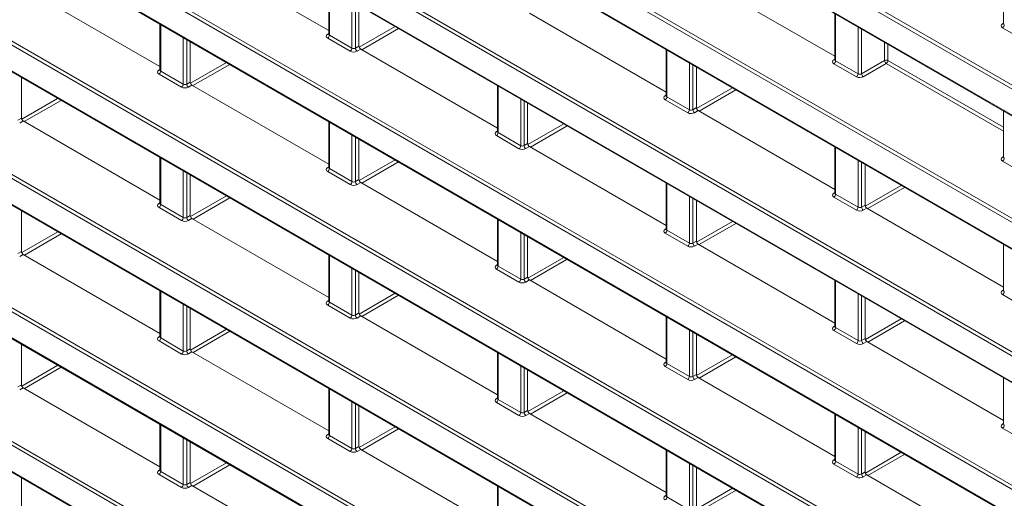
# Model space of a CAD drawing. Header units: millimetres. Extents: x 0 to 1118, y 0 to 864.
# Tile 126 of 235: x 822 to 842, y 324 to 334. Entities that reach past the tile are written whole.
import ezdxf

# ---------------------------------------------------------------- set-up
doc = ezdxf.new("R2010")
doc.units = ezdxf.units.MM

msp = doc.modelspace()

# ---------------------------------------------------------------- linework, layer by layer
at = {"color": 9, "linetype": 'Continuous', "lineweight": 0}
for p, q in [((854.792, 325.046), (756.061, 382.042)), ((756.096, 382.103), (854.826, 325.107)), ((756.061, 381.51), (854.792, 324.514)), ((854.792, 322.322), (756.061, 379.318)), ((756.096, 379.379), (854.826, 322.383)), ((756.061, 378.786), (854.792, 321.79)), ((854.792, 319.598), (756.061, 376.594)), ((756.096, 376.655), (854.826, 319.659)), ((756.061, 376.062), (854.792, 319.066)), ((854.792, 316.874), (756.061, 373.87)), ((756.096, 373.931), (854.826, 316.935)), ((756.061, 373.338), (854.792, 316.342)), ((756.096, 371.207), (854.826, 314.211)), ((854.792, 314.15), (756.061, 371.146)), ((756.061, 370.614), (854.792, 313.618)), ((854.792, 311.426), (756.061, 368.422)), ((756.096, 368.483), (854.826, 311.487)), ((756.061, 367.89), (854.792, 310.894)), ((756.096, 365.758), (854.826, 308.763)), ((854.792, 308.702), (756.061, 365.698)), ((756.061, 365.165), (854.792, 308.17)), ((854.792, 305.978), (756.061, 362.974)), ((756.096, 363.034), (854.826, 306.039)), ((756.061, 362.441), (854.792, 305.445)), ((828.575, 334.184), (828.575, 333.231)), ((829.036, 332.965), (829.036, 333.918)), ((829.106, 333.877), (829.106, 332.966)), ((838.916, 333.662), (838.916, 332.709)), ((825.128, 333.45), (825.128, 332.497)), ((829.182, 332.987), (829.915, 333.41)), ((829.985, 333.369), (829.234, 332.935)), ((839.377, 332.443), (839.377, 333.396)), ((839.447, 333.355), (839.447, 332.444)), ((842.327, 333.465), (842.349, 333.478)), ((842.789, 333.116), (842.329, 333.382)), ((825.588, 332.231), (825.588, 333.184)), ((825.659, 333.143), (825.659, 332.232)), ((828.539, 333.252), (828.56, 333.266)), ((829.001, 332.904), (828.54, 333.17)), ((828.575, 333.231), (829.036, 332.965)), ((829.106, 332.966), (829.178, 333.008)), ((829.214, 332.947), (829.141, 332.905)), ((839.916, 332.715), (839.916, 333.085)), ((839.986, 333.044), (839.986, 332.715)), ((835.469, 332.928), (835.469, 331.975)), ((838.88, 332.731), (838.902, 332.744)), ((825.092, 332.518), (825.113, 332.532)), ((825.735, 332.252), (826.469, 332.675)), ((826.539, 332.635), (825.787, 332.201)), ((835.93, 331.709), (835.93, 332.662)), ((836, 332.621), (836, 331.71)), ((839.342, 332.382), (838.881, 332.648)), ((838.916, 332.709), (839.377, 332.443)), ((839.447, 332.444), (839.916, 332.715)), ((839.951, 332.654), (839.482, 332.383)), ((842.349, 331.27), (839.951, 332.654)), ((839.986, 332.715), (842.349, 331.351)), ((825.554, 332.17), (825.093, 332.436)), ((825.128, 332.497), (825.588, 332.231)), ((825.659, 332.232), (825.731, 332.274)), ((825.766, 332.213), (825.694, 332.171)), ((832.022, 332.194), (832.022, 331.241)), ((836.076, 331.732), (836.808, 332.155)), ((822.289, 331.517), (823.022, 331.941)), ((832.483, 330.975), (832.483, 331.928)), ((835.433, 331.997), (835.454, 332.01)), ((835.469, 331.975), (835.93, 331.709)), ((836.879, 332.114), (836.127, 331.68)), ((823.093, 331.9), (822.341, 331.466)), ((832.553, 331.887), (832.553, 330.976)), ((835.895, 331.648), (835.434, 331.914)), ((836, 331.71), (836.073, 331.752)), ((822.211, 331.498), (822.284, 331.54)), ((836.108, 331.691), (836.035, 331.649)), ((822.319, 331.479), (822.247, 331.437)), ((828.575, 331.46), (828.575, 330.507)), ((832.629, 330.997), (833.362, 331.42)), ((833.433, 331.379), (832.681, 330.945)), ((829.036, 330.241), (829.036, 331.194)), ((829.106, 331.153), (829.106, 330.242)), ((831.986, 331.262), (832.007, 331.276)), ((832.448, 330.914), (831.987, 331.18)), ((832.022, 331.241), (832.483, 330.975)), ((832.553, 330.976), (832.625, 331.018)), ((832.661, 330.957), (832.588, 330.915)), ((838.916, 330.938), (838.916, 329.985)), ((825.128, 330.725), (825.128, 329.773)), ((842.327, 330.741), (842.349, 330.754)), ((828.539, 330.528), (828.56, 330.542)), ((829.182, 330.262), (829.916, 330.685)), ((829.986, 330.645), (829.235, 330.211)), ((839.377, 329.719), (839.377, 330.672)), ((839.447, 330.631), (839.447, 329.72)), ((842.789, 330.392), (842.329, 330.658)), ((825.588, 329.507), (825.588, 330.459)), ((825.659, 330.419), (825.659, 329.508)), ((829.001, 330.18), (828.54, 330.446)), ((828.575, 330.507), (829.036, 330.241)), ((829.106, 330.242), (829.178, 330.284)), ((829.214, 330.223), (829.141, 330.181)), ((835.469, 330.204), (835.469, 329.251)), ((839.523, 329.742), (840.255, 330.165)), ((840.326, 330.124), (839.574, 329.69)), ((825.736, 329.527), (826.47, 329.951)), ((835.93, 328.985), (835.93, 329.938)), ((838.88, 330.007), (838.902, 330.02)), ((839.342, 329.658), (838.881, 329.924)), ((838.916, 329.985), (839.377, 329.719)), ((825.092, 329.794), (825.113, 329.808)), ((825.554, 329.446), (825.093, 329.712)), ((825.128, 329.773), (825.588, 329.507)), ((826.54, 329.91), (825.788, 329.476)), ((836, 329.897), (836, 328.986)), ((839.447, 329.72), (839.52, 329.762)), ((825.659, 329.508), (825.731, 329.55)), ((839.555, 329.701), (839.482, 329.659)), ((825.766, 329.489), (825.694, 329.447)), ((832.022, 329.47), (832.022, 328.517)), ((836.076, 329.007), (836.809, 329.43)), ((836.88, 329.389), (836.128, 328.955)), ((822.289, 328.792), (823.023, 329.216)), ((823.094, 329.175), (822.342, 328.741)), ((832.483, 328.251), (832.483, 329.204)), ((832.553, 329.163), (832.553, 328.252)), ((835.433, 329.273), (835.454, 329.286)), ((835.895, 328.924), (835.434, 329.19)), ((835.469, 329.251), (835.93, 328.985)), ((836, 328.986), (836.073, 329.028)), ((836.108, 328.967), (836.035, 328.925)), ((822.211, 328.774), (822.284, 328.816)), ((822.319, 328.754), (822.247, 328.713)), ((828.575, 328.735), (828.575, 327.783)), ((831.986, 328.538), (832.007, 328.552)), ((832.022, 328.517), (832.483, 328.251)), ((832.63, 328.272), (833.363, 328.695)), ((833.434, 328.655), (832.682, 328.221)), ((829.036, 327.517), (829.036, 328.469)), ((829.106, 328.429), (829.106, 327.518)), ((832.448, 328.19), (831.987, 328.456)), ((832.553, 328.252), (832.625, 328.294)), ((832.661, 328.233), (832.588, 328.191)), ((838.916, 328.214), (838.916, 327.261)), ((825.128, 328.001), (825.128, 327.049)), ((829.183, 327.537), (829.917, 327.961)), ((829.987, 327.92), (829.236, 327.486)), ((839.377, 326.995), (839.377, 327.948)), ((839.447, 327.907), (839.447, 326.996)), ((842.327, 328.017), (842.349, 328.03)), ((842.789, 327.668), (842.329, 327.934)), ((825.588, 326.783), (825.588, 327.735)), ((828.539, 327.804), (828.56, 327.818)), ((829.001, 327.456), (828.54, 327.722)), ((828.575, 327.783), (829.036, 327.517)), ((825.659, 327.695), (825.659, 326.784)), ((829.106, 327.518), (829.178, 327.56)), ((829.214, 327.499), (829.141, 327.457)), ((835.469, 327.48), (835.469, 326.527)), ((839.524, 327.017), (840.256, 327.44)), ((840.327, 327.399), (839.575, 326.965)), ((825.736, 326.802), (826.471, 327.226)), ((826.541, 327.185), (825.789, 326.751)), ((835.93, 326.261), (835.93, 327.214)), ((836, 327.173), (836, 326.262)), ((838.88, 327.283), (838.902, 327.296)), ((839.342, 326.934), (838.881, 327.2)), ((838.916, 327.261), (839.377, 326.995)), ((825.092, 327.07), (825.113, 327.083)), ((825.554, 326.722), (825.093, 326.988)), ((825.128, 327.049), (825.588, 326.783)), ((839.447, 326.996), (839.52, 327.038)), ((839.555, 326.977), (839.482, 326.935)), ((825.659, 326.784), (825.731, 326.826)), ((825.766, 326.765), (825.694, 326.723)), ((832.022, 326.746), (832.022, 325.793)), ((836.077, 326.282), (836.81, 326.705)), ((835.433, 326.548), (835.454, 326.562)), ((835.469, 326.527), (835.93, 326.261)), ((836.881, 326.665), (836.129, 326.231)), ((822.289, 326.067), (823.024, 326.492)), ((823.095, 326.451), (822.343, 326.017)), ((832.483, 325.527), (832.483, 326.479)), ((832.553, 326.439), (832.553, 325.528)), ((835.895, 326.2), (835.434, 326.466)), ((836, 326.262), (836.073, 326.304)), ((822.211, 326.05), (822.284, 326.092)), ((836.108, 326.243), (836.035, 326.201)), ((822.319, 326.03), (822.247, 325.989)), ((828.575, 326.011), (828.575, 325.059)), ((832.63, 325.547), (833.364, 325.971)), ((833.435, 325.93), (832.683, 325.496)), ((829.036, 324.793), (829.036, 325.745)), ((829.106, 325.705), (829.106, 324.794)), ((831.986, 325.814), (832.007, 325.828)), ((832.448, 325.466), (831.987, 325.732)), ((832.022, 325.793), (832.483, 325.527)), ((832.553, 325.528), (832.625, 325.57)), ((832.661, 325.509), (832.588, 325.467)), ((838.916, 325.49), (838.916, 324.537)), ((842.327, 325.293), (842.349, 325.306)), ((825.128, 325.277), (825.128, 324.325)), ((828.539, 325.08), (828.56, 325.093)), ((829.183, 324.812), (829.918, 325.236)), ((829.988, 325.195), (829.236, 324.761)), ((839.377, 324.271), (839.377, 325.224)), ((839.447, 325.183), (839.447, 324.272)), ((842.789, 324.944), (842.329, 325.21)), ((825.588, 324.059), (825.588, 325.011)), ((825.659, 324.971), (825.659, 324.06)), ((829.001, 324.732), (828.54, 324.998)), ((828.575, 325.059), (829.036, 324.793)), ((829.106, 324.794), (829.178, 324.836)), ((829.214, 324.775), (829.141, 324.733)), ((835.469, 324.756), (835.469, 323.803)), ((839.524, 324.292), (840.257, 324.715)), ((825.736, 324.077), (826.472, 324.502)), ((835.93, 323.537), (835.93, 324.489)), ((838.88, 324.558), (838.902, 324.572)), ((838.916, 324.537), (839.377, 324.271)), ((840.328, 324.675), (839.576, 324.241)), ((825.092, 324.346), (825.113, 324.359)), ((825.128, 324.325), (825.588, 324.059)), ((826.542, 324.461), (825.79, 324.027)), ((836, 324.449), (836, 323.538)), ((839.342, 324.21), (838.881, 324.476)), ((839.447, 324.272), (839.52, 324.314)), ((825.554, 323.998), (825.093, 324.264)), ((825.659, 324.06), (825.731, 324.102)), ((839.555, 324.253), (839.482, 324.211)), ((825.766, 324.04), (825.694, 323.999)), ((832.022, 324.021), (832.022, 323.069)), ((836.077, 323.557), (836.811, 323.981)), ((836.882, 323.94), (836.13, 323.506)), ((835.433, 323.824), (835.454, 323.838)), ((835.469, 323.803), (835.93, 323.537))]:
    msp.add_line(p, q, dxfattribs=at)
at = {"color": 7, "linetype": 'Continuous', "lineweight": 15}
for p, q in [((756.072, 381.487), (854.802, 324.491)), ((756.072, 378.763), (854.802, 321.767)), ((756.072, 376.039), (854.802, 319.043)), ((756.072, 373.315), (854.802, 316.319)), ((756.072, 370.591), (854.802, 313.595)), ((756.072, 367.867), (854.802, 310.871)), ((756.072, 365.143), (854.802, 308.147)), ((756.072, 362.418), (854.802, 305.423)), ((825.766, 334.937), (828.56, 333.324)), ((836.108, 334.415), (838.902, 332.802)), ((842.349, 334.404), (842.349, 333.464)), ((822.319, 334.203), (825.113, 332.59)), ((828.56, 334.192), (828.56, 333.252)), ((829.178, 333.008), (829.178, 333.835)), ((832.661, 333.681), (835.454, 332.068)), ((838.902, 333.67), (838.902, 332.73)), ((825.113, 333.458), (825.113, 332.518)), ((842.349, 333.464), (842.347, 333.458)), ((828.56, 333.252), (828.559, 333.246)), ((825.731, 332.274), (825.731, 333.101)), ((829.214, 332.947), (832.007, 331.334)), ((835.454, 332.936), (835.454, 331.996)), ((838.901, 332.73), (838.9, 332.724)), ((836.073, 331.752), (836.073, 332.579)), ((822.284, 331.54), (822.284, 332.367)), ((825.113, 332.518), (825.112, 332.512)), ((825.766, 332.213), (828.56, 330.6)), ((832.007, 332.202), (832.007, 331.262)), ((835.454, 331.996), (835.453, 331.99)), ((832.625, 331.018), (832.625, 331.845)), ((836.108, 331.691), (838.902, 330.078)), ((842.349, 331.68), (842.349, 330.74)), ((822.319, 331.479), (825.113, 329.866)), ((828.56, 331.468), (828.56, 330.528)), ((832.007, 331.262), (832.006, 331.256)), ((829.178, 330.284), (829.178, 331.111)), ((832.661, 330.957), (835.454, 329.344)), ((838.902, 330.946), (838.902, 330.006)), ((825.113, 330.734), (825.113, 329.794)), ((842.349, 330.74), (842.347, 330.734)), ((828.56, 330.528), (828.559, 330.522)), ((839.52, 329.762), (839.52, 330.589)), ((825.731, 329.55), (825.731, 330.377)), ((829.214, 330.223), (832.007, 328.61)), ((835.454, 330.212), (835.454, 329.272)), ((838.901, 330.006), (838.9, 330)), ((825.113, 329.794), (825.112, 329.788)), ((836.073, 329.028), (836.073, 329.855)), ((822.284, 328.816), (822.284, 329.643)), ((839.555, 329.701), (842.349, 328.088)), ((825.766, 329.489), (828.56, 327.876)), ((832.007, 329.478), (832.007, 328.538)), ((832.625, 328.294), (832.625, 329.121)), ((835.454, 329.272), (835.453, 329.266)), ((836.108, 328.967), (838.902, 327.354)), ((842.349, 328.956), (842.349, 328.016)), ((822.319, 328.754), (825.113, 327.142)), ((828.56, 328.744), (828.56, 327.804)), ((832.007, 328.538), (832.006, 328.532)), ((829.178, 327.56), (829.178, 328.387)), ((832.661, 328.233), (835.454, 326.62)), ((838.902, 328.222), (838.902, 327.282)), ((825.113, 328.01), (825.113, 327.07)), ((842.349, 328.016), (842.347, 328.01)), ((828.56, 327.804), (828.559, 327.798)), ((839.52, 327.038), (839.52, 327.865)), ((825.731, 326.826), (825.731, 327.653)), ((829.214, 327.499), (832.007, 325.886)), ((835.454, 327.488), (835.454, 326.548)), ((836.073, 326.304), (836.073, 327.131)), ((838.901, 327.282), (838.9, 327.276)), ((822.284, 326.092), (822.284, 326.919)), ((825.113, 327.07), (825.112, 327.064)), ((839.555, 326.977), (842.349, 325.364)), ((825.766, 326.765), (828.56, 325.152)), ((832.007, 326.754), (832.007, 325.814)), ((835.454, 326.548), (835.453, 326.542)), ((832.625, 325.57), (832.625, 326.397)), ((836.108, 326.243), (838.902, 324.63)), ((842.349, 326.232), (842.349, 325.292)), ((822.319, 326.03), (825.113, 324.418)), ((828.56, 326.02), (828.56, 325.08)), ((832.007, 325.814), (832.006, 325.808)), ((829.178, 324.836), (829.178, 325.663)), ((832.661, 325.509), (835.454, 323.896)), ((838.902, 325.498), (838.902, 324.558)), ((825.113, 325.286), (825.113, 324.346)), ((842.349, 325.292), (842.347, 325.286)), ((839.52, 324.314), (839.52, 325.141)), ((825.731, 324.102), (825.731, 324.929)), ((828.56, 325.08), (828.559, 325.074)), ((829.214, 324.775), (832.007, 323.162)), ((835.454, 324.764), (835.454, 323.824)), ((838.901, 324.558), (838.9, 324.552)), ((825.113, 324.346), (825.112, 324.339)), ((836.073, 323.58), (836.073, 324.407)), ((822.284, 323.368), (822.284, 324.195)), ((839.555, 324.253), (842.349, 322.64)), ((825.766, 324.04), (828.56, 322.428)), ((832.007, 324.03), (832.007, 323.09)), ((835.454, 323.824), (835.453, 323.818))]:
    msp.add_line(p, q, dxfattribs=at)
at = {"color": 9, "linetype": 'Continuous', "lineweight": 0}
for centre, radius, start, end in [((842.343, 333.488), 0.0279, 236.5278, 281.5634), ((842.286, 333.447), 0.077, 303.2297, 357.3477), ((828.554, 333.276), 0.0279, 236.5278, 281.5634), ((828.498, 333.235), 0.077, 303.2297, 357.3477), ((828.959, 332.969), 0.077, 303.2297, 357.3477), ((829.185, 332.971), 0.0793, 183.5222, 236.4778), ((838.896, 332.754), 0.0279, 236.5278, 281.5634), ((838.839, 332.713), 0.077, 303.2297, 357.3477), ((839.951, 332.646), 0.077, 62.6565, 116.7662), ((839.995, 332.72), 0.0793, 183.5222, 236.4778), ((839.909, 332.718), 0.077, 303.2297, 357.3477), ((825.107, 332.542), 0.0279, 236.5278, 281.5634), ((825.051, 332.501), 0.077, 303.2297, 357.3477), ((839.3, 332.447), 0.077, 303.2297, 357.3477), ((839.526, 332.449), 0.0793, 183.5222, 236.4778), ((825.512, 332.234), 0.077, 303.2297, 357.3477), ((825.738, 332.237), 0.0793, 183.5222, 236.4778), ((835.448, 332.02), 0.0279, 236.5278, 281.5634), ((835.392, 331.979), 0.077, 303.2297, 357.3477), ((835.853, 331.713), 0.077, 303.2297, 357.3477), ((836.079, 331.715), 0.0793, 183.5222, 236.4778), ((832.001, 331.286), 0.0279, 236.5278, 281.5634), ((831.945, 331.245), 0.077, 303.2297, 357.3477), ((832.406, 330.979), 0.077, 303.2297, 357.3477), ((832.632, 330.981), 0.0793, 183.5222, 236.4778), ((842.343, 330.764), 0.0279, 236.5278, 281.5634), ((842.286, 330.723), 0.077, 303.2297, 357.3477), ((828.554, 330.552), 0.0279, 236.5278, 281.5634), ((828.498, 330.511), 0.077, 303.2297, 357.3477), ((828.959, 330.244), 0.077, 303.2297, 357.3477), ((829.185, 330.247), 0.0793, 183.5222, 236.4778), ((838.896, 330.03), 0.0279, 236.5278, 281.5634), ((838.839, 329.989), 0.077, 303.2297, 357.3477), ((825.107, 329.818), 0.0279, 236.5278, 281.5634), ((825.051, 329.776), 0.077, 303.2297, 357.3477), ((839.3, 329.723), 0.077, 303.2297, 357.3477), ((839.526, 329.725), 0.0793, 183.5222, 236.4778), ((825.512, 329.51), 0.077, 303.2297, 357.3477), ((825.738, 329.513), 0.0793, 183.5222, 236.4778), ((835.448, 329.296), 0.0279, 236.5278, 281.5634), ((835.392, 329.255), 0.077, 303.2297, 357.3477), ((835.853, 328.989), 0.077, 303.2297, 357.3477), ((836.079, 328.991), 0.0793, 183.5222, 236.4778), ((832.001, 328.562), 0.0279, 236.5278, 281.5634), ((831.945, 328.521), 0.077, 303.2297, 357.3477), ((832.406, 328.255), 0.077, 303.2297, 357.3477), ((832.632, 328.257), 0.0793, 183.5222, 236.4778), ((842.343, 328.04), 0.0279, 236.5278, 281.5634), ((842.286, 327.999), 0.077, 303.2297, 357.3477), ((828.554, 327.828), 0.0279, 236.5278, 281.5634), ((828.498, 327.786), 0.077, 303.2297, 357.3477), ((828.959, 327.52), 0.077, 303.2297, 357.3477), ((829.185, 327.523), 0.0793, 183.5222, 236.4778), ((838.896, 327.306), 0.0279, 236.5278, 281.5634), ((838.839, 327.265), 0.077, 303.2297, 357.3477), ((825.107, 327.094), 0.0279, 236.5278, 281.5634), ((825.051, 327.052), 0.077, 303.2297, 357.3477), ((839.3, 326.999), 0.077, 303.2297, 357.3477), ((839.526, 327.001), 0.0793, 183.5222, 236.4778), ((825.512, 326.786), 0.077, 303.2297, 357.3477), ((825.738, 326.789), 0.0793, 183.5222, 236.4778), ((835.448, 326.572), 0.0279, 236.5278, 281.5634), ((835.392, 326.531), 0.077, 303.2297, 357.3477), ((835.853, 326.265), 0.077, 303.2297, 357.3477), ((836.079, 326.267), 0.0793, 183.5222, 236.4778), ((832.001, 325.838), 0.0279, 236.5278, 281.5634), ((831.945, 325.796), 0.077, 303.2297, 357.3477), ((832.406, 325.53), 0.077, 303.2297, 357.3477), ((832.632, 325.533), 0.0793, 183.5222, 236.4778), ((842.343, 325.316), 0.0279, 236.5278, 281.5634), ((842.286, 325.275), 0.077, 303.2297, 357.3477), ((828.554, 325.104), 0.0279, 236.5278, 281.5634), ((828.498, 325.062), 0.077, 303.2297, 357.3477), ((828.959, 324.796), 0.077, 303.2297, 357.3477), ((829.185, 324.799), 0.0793, 183.5222, 236.4778), ((838.896, 324.582), 0.0279, 236.5278, 281.5634), ((838.839, 324.541), 0.077, 303.2297, 357.3477), ((825.107, 324.369), 0.0279, 236.5278, 281.5634), ((825.051, 324.328), 0.077, 303.2297, 357.3477), ((839.3, 324.275), 0.077, 303.2297, 357.3477), ((839.526, 324.277), 0.0793, 183.5222, 236.4778), ((825.512, 324.062), 0.077, 303.2297, 357.3477), ((825.738, 324.065), 0.0793, 183.5222, 236.4778), ((835.448, 323.848), 0.0279, 236.5278, 281.5634), ((835.392, 323.806), 0.077, 303.2297, 357.3477)]:
    msp.add_arc(centre, radius, start, end, dxfattribs=at)
for centre, major_axis, ratio, start_param, end_param in [((842.399, 333.425), (0.1, 0.0015), 0.587275, 2.364613, 3.917956), ((842.399, 333.465), (0.05, 0.0016), 0.597067, 3.122887, 3.908285), ((828.611, 333.212), (0.1, 0.0015), 0.587275, 2.364613, 3.917956), ((828.61, 333.253), (0.05, 0.0016), 0.597067, 3.122887, 3.908285), ((829.071, 332.987), (0.05, 0.0016), 0.597067, 3.908285, 5.461628), ((829.072, 332.946), (0.1, 0.0015), 0.587275, 3.917956, 5.471299), ((838.952, 332.691), (0.1, 0.0015), 0.587275, 2.364613, 3.917956), ((838.952, 332.731), (0.05, 0.0016), 0.597067, 3.122887, 3.908285), ((825.164, 332.478), (0.1, 0.0015), 0.587275, 2.364613, 3.917956), ((825.163, 332.519), (0.05, 0.0016), 0.597067, 3.122887, 3.908285), ((839.413, 332.425), (0.1, 0.0015), 0.587275, 3.917956, 5.471299), ((839.412, 332.465), (0.05, 0.0016), 0.597067, 3.908285, 5.461628), ((825.624, 332.212), (0.1, 0.0015), 0.587275, 3.917956, 5.471299), ((825.624, 332.253), (0.05, 0.0016), 0.597067, 3.908285, 5.461628), ((835.505, 331.956), (0.1, 0.0015), 0.587275, 2.364613, 3.917956), ((835.504, 331.997), (0.05, 0.0016), 0.597067, 3.122887, 3.908285), ((835.966, 331.69), (0.1, 0.0015), 0.587275, 3.917956, 5.471299), ((835.965, 331.731), (0.05, 0.0016), 0.597067, 3.908285, 5.461628), ((832.058, 331.222), (0.1, 0.0015), 0.587275, 2.364613, 3.917956), ((832.057, 331.263), (0.05, 0.0016), 0.597067, 3.122887, 3.908285), ((832.518, 330.997), (0.05, 0.0016), 0.597067, 3.908285, 5.461628), ((832.519, 330.956), (0.1, 0.0015), 0.587275, 3.917956, 5.471299), ((842.399, 330.701), (0.1, 0.0015), 0.587275, 2.364613, 3.917956), ((842.399, 330.741), (0.05, 0.0016), 0.597067, 3.122887, 3.908285), ((828.611, 330.488), (0.1, 0.0015), 0.587275, 2.364613, 3.917956), ((828.61, 330.529), (0.05, 0.0016), 0.597067, 3.122887, 3.908285), ((829.072, 330.222), (0.1, 0.0015), 0.587275, 3.917956, 5.471299), ((829.071, 330.263), (0.05, 0.0016), 0.597067, 3.908285, 5.461628), ((838.952, 329.967), (0.1, 0.0015), 0.587275, 2.364613, 3.917956), ((838.952, 330.007), (0.05, 0.0016), 0.597067, 3.122887, 3.908285), ((825.164, 329.754), (0.1, 0.0015), 0.587275, 2.364613, 3.917956), ((825.163, 329.795), (0.05, 0.0016), 0.597067, 3.122887, 3.908285), ((839.412, 329.741), (0.05, 0.0016), 0.597067, 3.908285, 5.461628), ((839.413, 329.7), (0.1, 0.0015), 0.587275, 3.917956, 5.471299), ((825.624, 329.488), (0.1, 0.0015), 0.587275, 3.917956, 5.471299), ((825.624, 329.529), (0.05, 0.0016), 0.597067, 3.908285, 5.461628), ((835.505, 329.232), (0.1, 0.0015), 0.587275, 2.364613, 3.917956), ((835.504, 329.273), (0.05, 0.0016), 0.597067, 3.122887, 3.908285), ((835.966, 328.966), (0.1, 0.0015), 0.587275, 3.917956, 5.471299), ((835.965, 329.007), (0.05, 0.0016), 0.597067, 3.908285, 5.461628), ((832.058, 328.498), (0.1, 0.0015), 0.587275, 2.364613, 3.917956), ((832.057, 328.539), (0.05, 0.0016), 0.597067, 3.122887, 3.908285), ((832.519, 328.232), (0.1, 0.0015), 0.587275, 3.917956, 5.471299), ((832.518, 328.273), (0.05, 0.0016), 0.597067, 3.908285, 5.461628), ((842.399, 327.977), (0.1, 0.0015), 0.587275, 2.364613, 3.917956), ((842.399, 328.017), (0.05, 0.0016), 0.597067, 3.122887, 3.908285), ((828.611, 327.764), (0.1, 0.0015), 0.587275, 2.364613, 3.917956), ((828.61, 327.805), (0.05, 0.0016), 0.597067, 3.122887, 3.908285), ((829.071, 327.539), (0.05, 0.0016), 0.597067, 3.908285, 5.461628), ((829.072, 327.498), (0.1, 0.0015), 0.587275, 3.917956, 5.471299), ((838.952, 327.242), (0.1, 0.0015), 0.587275, 2.364613, 3.917956), ((838.952, 327.283), (0.05, 0.0016), 0.597067, 3.122887, 3.908285), ((825.164, 327.03), (0.1, 0.0015), 0.587275, 2.364613, 3.917956), ((825.163, 327.071), (0.05, 0.0016), 0.597067, 3.122887, 3.908285), ((839.413, 326.976), (0.1, 0.0015), 0.587275, 3.917956, 5.471299), ((839.412, 327.017), (0.05, 0.0016), 0.597067, 3.908285, 5.461628), ((825.624, 326.764), (0.1, 0.0015), 0.587275, 3.917956, 5.471299), ((825.624, 326.805), (0.05, 0.0016), 0.597067, 3.908285, 5.461628), ((835.505, 326.508), (0.1, 0.0015), 0.587275, 2.364613, 3.917956), ((835.504, 326.549), (0.05, 0.0016), 0.597067, 3.122887, 3.908285), ((835.966, 326.242), (0.1, 0.0015), 0.587275, 3.917956, 5.471299), ((835.965, 326.283), (0.05, 0.0016), 0.597067, 3.908285, 5.461628), ((832.058, 325.774), (0.1, 0.0015), 0.587275, 2.364613, 3.917956), ((832.057, 325.815), (0.05, 0.0016), 0.597067, 3.122887, 3.908285), ((832.518, 325.549), (0.05, 0.0016), 0.597067, 3.908285, 5.461628), ((832.519, 325.508), (0.1, 0.0015), 0.587275, 3.917956, 5.471299), ((842.399, 325.252), (0.1, 0.0015), 0.587275, 2.364613, 3.917956), ((842.399, 325.293), (0.05, 0.0016), 0.597067, 3.122887, 3.908285), ((828.611, 325.04), (0.1, 0.0015), 0.587275, 2.364613, 3.917956), ((828.61, 325.081), (0.05, 0.0016), 0.597067, 3.122887, 3.908285), ((829.072, 324.774), (0.1, 0.0015), 0.587275, 3.917956, 5.471299), ((829.071, 324.815), (0.05, 0.0016), 0.597067, 3.908285, 5.461628), ((838.952, 324.518), (0.1, 0.0015), 0.587275, 2.364613, 3.917956), ((838.952, 324.559), (0.05, 0.0016), 0.597067, 3.122887, 3.908285), ((825.164, 324.306), (0.1, 0.0015), 0.587275, 2.364613, 3.917956), ((825.163, 324.347), (0.05, 0.0016), 0.597067, 3.122887, 3.908285), ((839.413, 324.252), (0.1, 0.0015), 0.587275, 3.917956, 5.471299), ((839.412, 324.293), (0.05, 0.0016), 0.597067, 3.908285, 5.461628), ((825.624, 324.04), (0.1, 0.0015), 0.587275, 3.917956, 5.471299), ((825.624, 324.081), (0.05, 0.0016), 0.597067, 3.908285, 5.461628), ((835.505, 323.784), (0.1, 0.0015), 0.587275, 2.364613, 3.917956), ((835.504, 323.825), (0.05, 0.0016), 0.597067, 3.122887, 3.908285)]:
    msp.add_ellipse(centre, major_axis=major_axis, ratio=ratio, start_param=start_param, end_param=end_param, dxfattribs=at)
at = {"color": 7, "linetype": 'Continuous', "lineweight": 15}
for centre in [(829.214, 332.988), (825.766, 332.253), (836.108, 331.732), (822.319, 331.519), (832.661, 330.998), (829.214, 330.263), (839.555, 329.742), (825.766, 329.529), (836.108, 329.008), (822.319, 328.795), (832.661, 328.273), (829.214, 327.539), (839.555, 327.018), (825.766, 326.805), (836.108, 326.283), (822.319, 326.071), (832.661, 325.549), (829.214, 324.815), (839.555, 324.293), (825.766, 324.081)]:
    msp.add_ellipse(centre, major_axis=(-0.025, 0.0433), ratio=0.577557, start_param=0.785632, end_param=2.356124, dxfattribs=at)

doc.saveas('drawing.dxf')
